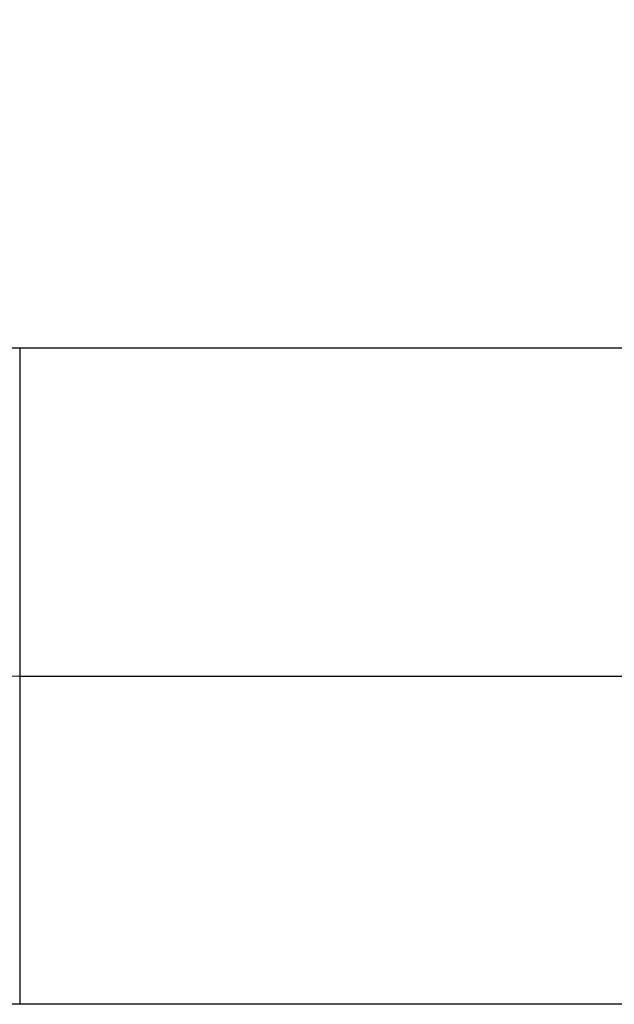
# Model space of a CAD drawing. Header units: inches. Extents: x -280 to 281, y -205 to 205.
# Tile 22 of 46: x 65.75 to 66.656, y -3.375 to -1.875. Entities that reach past the tile are written whole.
import ezdxf

# ---------------------------------------------------------------- set-up
doc = ezdxf.new("R2010")
doc.units = ezdxf.units.IN

# ---------------------------------------------------------------- blocks, each defined once
blk = doc.blocks.new('5222013350_00_G23_G27_BF_B3_B14_Motor_Bgr_63_EEXDe_1_1__9', base_point=(-96.5, -49.2509))
at = {"color": 7, "linetype": 'Continuous'}
blk.add_line((131.5, -5.7509), (166, -5.7509), dxfattribs=at)
blk.add_arc((131.5, -3.7509), 2, 180, 270, dxfattribs=at)
at = {"color": 8, "linetype": 'Continuous'}
for points, knots in [([(131.5002, -2.7509), (131.4922, -2.7509), (131.476, -2.7511), (131.4518, -2.752), (131.4276, -2.7534), (131.3794, -2.7575), (131.3074, -2.768), (131.1647, -2.8032), (130.9824, -2.8833), (130.7857, -3.0365), (130.6325, -3.2331), (130.5527, -3.4147), (130.5177, -3.5559), (130.5071, -3.6268), (130.5028, -3.675), (130.5012, -3.7003), (130.5002, -3.7257), (130.5001, -3.7426), (130.5, -3.7511)], [0, 0, 0, 0, 0.024235, 0.04847, 0.072697, 0.096909, 0.193673, 0.290494, 0.537345, 0.784196, 1.031047, 1.277898, 1.372499, 1.467041, 1.492404, 1.517775, 1.543153, 1.568531, 1.568531, 1.568531, 1.568531]), ([(131.4999, -6.7509), (131.4713, -6.7506), (131.414, -6.7502), (131.2404, -6.7425), (130.9799, -6.7124), (130.5122, -6.6019), (129.9473, -6.3538), (129.3572, -5.8942), (128.8974, -5.3041), (128.6493, -4.7394), (128.5387, -4.2721), (128.5085, -4.0117), (128.5007, -3.8379), (128.5002, -3.7801), (128.5, -3.7512)], [0, 0, 0, 0, 0.085917, 0.171843, 0.521146, 0.870499, 1.611052, 2.351605, 3.092157, 3.83271, 4.181541, 4.530322, 4.616975, 4.703583, 4.703583, 4.703583, 4.703583]), ([(130.5, -3.7511), (130.5001, -3.7591), (130.5002, -3.7752), (130.5011, -3.7993), (130.5025, -3.8234), (130.5066, -3.8715), (130.5171, -3.9435), (130.5523, -4.0862), (130.6324, -4.2685), (130.7856, -4.4652), (130.9822, -4.6184), (131.1638, -4.6982), (131.305, -4.7332), (131.3759, -4.7438), (131.4242, -4.7481), (131.4495, -4.7497), (131.475, -4.7507), (131.4919, -4.7508), (131.5004, -4.7509)], [0, 0, 0, 0, 0.024122, 0.048239, 0.07236, 0.096498, 0.193262, 0.290083, 0.536934, 0.783785, 1.030636, 1.277487, 1.372088, 1.46663, 1.492037, 1.517472, 1.542921, 1.568367, 1.568367, 1.568367, 1.568367]), ([(131.5004, -4.7509), (131.5004, -4.7527), (131.5004, -4.7563), (131.5004, -4.7618), (131.5004, -4.7673), (131.5004, -4.7727), (131.5004, -4.7782), (131.5004, -4.7837), (131.5004, -4.7892), (131.5004, -4.7948), (131.5004, -4.8003), (131.5004, -4.8058), (131.5004, -4.8114), (131.5004, -4.817), (131.5004, -4.8225), (131.5004, -4.8281), (131.5004, -4.8337), (131.5004, -4.8393), (131.5004, -4.8449), (131.5004, -4.8506), (131.5004, -4.8562), (131.5004, -4.8618), (131.5004, -4.8675), (131.5004, -4.8731), (131.5004, -4.8788), (131.5004, -4.8845), (131.5004, -4.8901), (131.5004, -4.8958), (131.5004, -4.9015), (131.5004, -4.9072), (131.5003, -4.9129), (131.5003, -4.9186), (131.5003, -4.9243), (131.5003, -4.93), (131.5003, -4.9357), (131.5003, -4.9414), (131.5003, -4.9472), (131.5003, -4.9529), (131.5003, -4.9586), (131.5003, -4.9644), (131.5003, -4.9701), (131.5003, -4.9758), (131.5003, -4.9816), (131.5003, -4.9873), (131.5003, -4.993), (131.5003, -4.9988), (131.5003, -5.0045), (131.5003, -5.0103), (131.5003, -5.016), (131.5003, -5.0217), (131.5003, -5.0275), (131.5003, -5.0332), (131.5003, -5.0389), (131.5003, -5.0447), (131.5003, -5.0504), (131.5003, -5.0562), (131.5003, -5.0619), (131.5003, -5.0676), (131.5003, -5.0733), (131.5003, -5.0791), (131.5003, -5.0848), (131.5003, -5.0905), (131.5003, -5.0962), (131.5003, -5.1019), (131.5003, -5.1076), (131.5003, -5.1133), (131.5003, -5.1184), (131.5003, -5.1228), (131.5003, -5.1267), (131.5003, -5.1305), (131.5003, -5.1344), (131.5003, -5.1382), (131.5003, -5.142), (131.5003, -5.1458), (131.5003, -5.1497), (131.5003, -5.1535), (131.5003, -5.1573), (131.5003, -5.1611), (131.5003, -5.1649), (131.5003, -5.1687), (131.5003, -5.1725), (131.5003, -5.1763), (131.5003, -5.1801), (131.5003, -5.1839), (131.5003, -5.1876), (131.5003, -5.1914), (131.5003, -5.1952), (131.5003, -5.1989), (131.5003, -5.2027), (131.5003, -5.2064), (131.5003, -5.2102), (131.5003, -5.2139), (131.5003, -5.2177), (131.5003, -5.2214), (131.5003, -5.2251), (131.5003, -5.2288), (131.5003, -5.2325), (131.5003, -5.2362), (131.5003, -5.2399), (131.5003, -5.2436), (131.5003, -5.2473), (131.5003, -5.251), (131.5003, -5.2546), (131.5003, -5.2583), (131.5003, -5.262), (131.5002, -5.2656), (131.5002, -5.2692), (131.5002, -5.2729), (131.5002, -5.2765), (131.5002, -5.2801), (131.5002, -5.2837), (131.5002, -5.2873), (131.5002, -5.2909), (131.5002, -5.2945), (131.5002, -5.2981), (131.5002, -5.3017), (131.5002, -5.3052), (131.5002, -5.3088), (131.5002, -5.3123), (131.5002, -5.3158), (131.5002, -5.3194), (131.5002, -5.3229), (131.5002, -5.3264), (131.5002, -5.3299), (131.5002, -5.3334), (131.5002, -5.3369), (131.5002, -5.3403), (131.5002, -5.3438), (131.5002, -5.3472), (131.5002, -5.3507), (131.5002, -5.3541), (131.5002, -5.3575), (131.5002, -5.3609), (131.5002, -5.3643), (131.5002, -5.3677), (131.5002, -5.3711), (131.5002, -5.3745), (131.5002, -5.3778), (131.5002, -5.3812), (131.5002, -5.3845), (131.5002, -5.3879), (131.5002, -5.3912), (131.5002, -5.3945), (131.5002, -5.3978), (131.5002, -5.401), (131.5002, -5.4043), (131.5002, -5.4076), (131.5002, -5.4108), (131.5002, -5.414), (131.5002, -5.4173), (131.5002, -5.4205), (131.5002, -5.4237), (131.5002, -5.4269), (131.5002, -5.43), (131.5002, -5.4332), (131.5002, -5.4363), (131.5002, -5.4395), (131.5002, -5.4426), (131.5002, -5.4457), (131.5002, -5.4488), (131.5002, -5.4519), (131.5002, -5.4549), (131.5002, -5.4579), (131.5002, -5.4606), (131.5002, -5.4633), (131.5002, -5.4659), (131.5002, -5.4685), (131.5002, -5.4711), (131.5002, -5.4737), (131.5002, -5.4763), (131.5002, -5.4788), (131.5002, -5.4814), (131.5002, -5.4839), (131.5002, -5.4864), (131.5002, -5.489), (131.5002, -5.4915), (131.5002, -5.494), (131.5002, -5.4965), (131.5002, -5.499), (131.5002, -5.5014), (131.5002, -5.5039), (131.5002, -5.5063), (131.5002, -5.5088), (131.5002, -5.5112), (131.5002, -5.5136), (131.5002, -5.516), (131.5002, -5.5184), (131.5002, -5.5208), (131.5002, -5.5231), (131.5002, -5.5255), (131.5002, -5.5278), (131.5002, -5.5302), (131.5002, -5.5325), (131.5002, -5.5348), (131.5002, -5.5371), (131.5002, -5.5394), (131.5002, -5.5417), (131.5002, -5.544), (131.5002, -5.5462), (131.5002, -5.5484), (131.5002, -5.5507), (131.5002, -5.5529), (131.5002, -5.5551), (131.5002, -5.5573), (131.5002, -5.5595), (131.5002, -5.5617), (131.5002, -5.5638), (131.5002, -5.566), (131.5002, -5.5681), (131.5002, -5.5702), (131.5002, -5.5724), (131.5002, -5.5745), (131.5002, -5.5766), (131.5002, -5.5786), (131.5002, -5.5807), (131.5002, -5.5828), (131.5002, -5.5848), (131.5002, -5.5868), (131.5002, -5.5889), (131.5002, -5.5909), (131.5002, -5.5929), (131.5002, -5.5949), (131.5002, -5.5968), (131.5002, -5.5988), (131.5002, -5.6007), (131.5002, -5.6027), (131.5002, -5.6046), (131.5002, -5.6065), (131.5002, -5.6084), (131.5002, -5.6103), (131.5002, -5.6122), (131.5002, -5.614), (131.5002, -5.6159), (131.5002, -5.6177), (131.5002, -5.6195), (131.5002, -5.6213), (131.5001, -5.6231), (131.5001, -5.6249), (131.5001, -5.6267), (131.5001, -5.6285), (131.5001, -5.6302), (131.5001, -5.632), (131.5001, -5.6337), (131.5001, -5.6354), (131.5001, -5.6371), (131.5001, -5.6388), (131.5001, -5.6404), (131.5001, -5.6421), (131.5001, -5.6437), (131.5001, -5.6454), (131.5001, -5.647), (131.5001, -5.6486), (131.5001, -5.6502), (131.5001, -5.6518), (131.5001, -5.6534), (131.5001, -5.6549), (131.5001, -5.6565), (131.5001, -5.658), (131.5001, -5.6595), (131.5001, -5.661), (131.5001, -5.6625), (131.5001, -5.664), (131.5001, -5.6654), (131.5001, -5.6669), (131.5001, -5.6683), (131.5001, -5.6698), (131.5001, -5.6712), (131.5001, -5.6726), (131.5001, -5.674), (131.5001, -5.6753), (131.5001, -5.6767), (131.5001, -5.678), (131.5001, -5.6794), (131.5001, -5.6807), (131.5001, -5.682), (131.5001, -5.6833), (131.5001, -5.6846), (131.5001, -5.6859), (131.5001, -5.6872), (131.5001, -5.6884), (131.5001, -5.6897), (131.5001, -5.6909), (131.5001, -5.6921), (131.5001, -5.6933), (131.5001, -5.6945), (131.5001, -5.6957), (131.5001, -5.6968), (131.5001, -5.698), (131.5001, -5.6991), (131.5001, -5.7003), (131.5001, -5.7014), (131.5001, -5.7025), (131.5001, -5.7036), (131.5001, -5.7046), (131.5001, -5.7057), (131.5001, -5.7067), (131.5001, -5.7078), (131.5001, -5.7088), (131.5001, -5.7098), (131.5001, -5.7108), (131.5001, -5.7118), (131.5001, -5.7128), (131.5001, -5.7137), (131.5001, -5.7147), (131.5001, -5.7156), (131.5001, -5.7165), (131.5001, -5.7174), (131.5001, -5.7183), (131.5001, -5.7192), (131.5001, -5.7201), (131.5001, -5.7209), (131.5001, -5.7218), (131.5001, -5.7226), (131.5001, -5.7234), (131.5001, -5.7242), (131.5001, -5.725), (131.5001, -5.7258), (131.5001, -5.7266), (131.5001, -5.7273), (131.5001, -5.7281), (131.5001, -5.7288), (131.5001, -5.7295), (131.5001, -5.7302), (131.5001, -5.7309), (131.5001, -5.7316), (131.5001, -5.7323), (131.5001, -5.7329), (131.5001, -5.7336), (131.5001, -5.7342), (131.5001, -5.7348), (131.5001, -5.7354), (131.5001, -5.736), (131.5001, -5.7366), (131.5001, -5.7372), (131.5001, -5.7378), (131.5001, -5.7383), (131.5001, -5.7389), (131.5001, -5.7394), (131.5001, -5.7399), (131.5001, -5.7404), (131.5001, -5.7409), (131.5, -5.7414), (131.5, -5.7419), (131.5, -5.7423), (131.5, -5.7428), (131.5, -5.7432), (131.5, -5.7436), (131.5, -5.744), (131.5, -5.7444), (131.5, -5.7448), (131.5, -5.7452), (131.5, -5.7455), (131.5, -5.7459), (131.5, -5.7462), (131.5, -5.7465), (131.5, -5.7468), (131.5, -5.7472), (131.5, -5.7474), (131.5, -5.7477), (131.5, -5.748), (131.5, -5.7483), (131.5, -5.7485), (131.5, -5.7487), (131.5, -5.749), (131.5, -5.7492), (131.5, -5.7494), (131.5, -5.7496), (131.5, -5.7497), (131.5, -5.7499), (131.5, -5.75), (131.5, -5.7502), (131.5, -5.7503), (131.5, -5.7504), (131.5, -5.7505), (131.5, -5.7506), (131.5, -5.7506), (131.5, -5.7507), (131.5, -5.7507), (131.5, -5.7508), (131.5, -5.7508), (131.5, -5.7509), (131.5, -5.7509), (131.5, -5.7509), (131.5, -5.7509), (131.5, -5.7509)], [0, 0, 0, 0, 0.005439, 0.010892, 0.016357, 0.021835, 0.027325, 0.032827, 0.038341, 0.043866, 0.049402, 0.054949, 0.060506, 0.066074, 0.071652, 0.077239, 0.082836, 0.088441, 0.094056, 0.099678, 0.105309, 0.110948, 0.116595, 0.122248, 0.127909, 0.133577, 0.13925, 0.14493, 0.150616, 0.156307, 0.162004, 0.167705, 0.173411, 0.179122, 0.184836, 0.190555, 0.196277, 0.202001, 0.207729, 0.21346, 0.219193, 0.224927, 0.230664, 0.236402, 0.242141, 0.247881, 0.253621, 0.259362, 0.265103, 0.270843, 0.276583, 0.282321, 0.288059, 0.293795, 0.299529, 0.305262, 0.310991, 0.316719, 0.322443, 0.328164, 0.333881, 0.339595, 0.345304, 0.351009, 0.356709, 0.362405, 0.368095, 0.371941, 0.375785, 0.379625, 0.383461, 0.387294, 0.391124, 0.394949, 0.398771, 0.402589, 0.406402, 0.410211, 0.414016, 0.417817, 0.421613, 0.425404, 0.429191, 0.432973, 0.43675, 0.440521, 0.444288, 0.448049, 0.451805, 0.455555, 0.4593, 0.463039, 0.466772, 0.470499, 0.47422, 0.477935, 0.481643, 0.485346, 0.489041, 0.492731, 0.496413, 0.500089, 0.503757, 0.507419, 0.511073, 0.514721, 0.518361, 0.521993, 0.525618, 0.529235, 0.532844, 0.536446, 0.540039, 0.543625, 0.547202, 0.550771, 0.554331, 0.557883, 0.561426, 0.56496, 0.568486, 0.572002, 0.57551, 0.579008, 0.582497, 0.585976, 0.589446, 0.592906, 0.596357, 0.599798, 0.603229, 0.606649, 0.61006, 0.61346, 0.61685, 0.620229, 0.623598, 0.626956, 0.630303, 0.633639, 0.636965, 0.640279, 0.643582, 0.646873, 0.650153, 0.653421, 0.656678, 0.659923, 0.663156, 0.666377, 0.669586, 0.672782, 0.675967, 0.679138, 0.682298, 0.685444, 0.688578, 0.691699, 0.694807, 0.697902, 0.700983, 0.704052, 0.707107, 0.709747, 0.712376, 0.714995, 0.717603, 0.720201, 0.722788, 0.725364, 0.72793, 0.730485, 0.733029, 0.735563, 0.738085, 0.740597, 0.743098, 0.745588, 0.748067, 0.750536, 0.752993, 0.755439, 0.757875, 0.760299, 0.762712, 0.765114, 0.767505, 0.769885, 0.772254, 0.774611, 0.776957, 0.779292, 0.781616, 0.783928, 0.786229, 0.788519, 0.790797, 0.793064, 0.795319, 0.797563, 0.799795, 0.802016, 0.804225, 0.806422, 0.808608, 0.810783, 0.812945, 0.815096, 0.817235, 0.819363, 0.821478, 0.823582, 0.825674, 0.827754, 0.829823, 0.831879, 0.833923, 0.835955, 0.837976, 0.839984, 0.84198, 0.843964, 0.845936, 0.847896, 0.849844, 0.851779, 0.853703, 0.855614, 0.857512, 0.859399, 0.861273, 0.863134, 0.864984, 0.86682, 0.868645, 0.870457, 0.872256, 0.874043, 0.875817, 0.877579, 0.879328, 0.881064, 0.882788, 0.884499, 0.886198, 0.887883, 0.889556, 0.891216, 0.892863, 0.894497, 0.896119, 0.897727, 0.899323, 0.900905, 0.902475, 0.904031, 0.905575, 0.907105, 0.908622, 0.910126, 0.911617, 0.913095, 0.914559, 0.916011, 0.917449, 0.918873, 0.920285, 0.921683, 0.923067, 0.924438, 0.925796, 0.92714, 0.928471, 0.929788, 0.931111, 0.932421, 0.933718, 0.935001, 0.936272, 0.937529, 0.938773, 0.940003, 0.941221, 0.942425, 0.943617, 0.944795, 0.94596, 0.947113, 0.948252, 0.949378, 0.950491, 0.951591, 0.952678, 0.953752, 0.954814, 0.955862, 0.956897, 0.95792, 0.95893, 0.959926, 0.96091, 0.961881, 0.962839, 0.963785, 0.964718, 0.965637, 0.966544, 0.967439, 0.96832, 0.969189, 0.970046, 0.970889, 0.97172, 0.972538, 0.973344, 0.974137, 0.974917, 0.975685, 0.97644, 0.977183, 0.977913, 0.978631, 0.979336, 0.980029, 0.980709, 0.981377, 0.982032, 0.982675, 0.983305, 0.983935, 0.984553, 0.985157, 0.98575, 0.986329, 0.986896, 0.98745, 0.987992, 0.988522, 0.989039, 0.989543, 0.990035, 0.990515, 0.990983, 0.991438, 0.991881, 0.992311, 0.99273, 0.993136, 0.993531, 0.993913, 0.994283, 0.994641, 0.994988, 0.995322, 0.995644, 0.995955, 0.996265, 0.996562, 0.996847, 0.997118, 0.997378, 0.997625, 0.997859, 0.998081, 0.998291, 0.998488, 0.998673, 0.998845, 0.999006, 0.999144, 0.999271, 0.999388, 0.999495, 0.999592, 0.999678, 0.999754, 0.999811, 0.999862, 0.999904, 0.999939, 0.999966, 0.999985, 0.999994, 1, 1, 1, 1]), ([(131.5004, -4.7509), (131.5239, -4.7509), (131.5709, -4.7509), (137.3443, -4.7509), (148.8207, -4.7509), (160.2736, -4.7509), (166, -4.7509)], [0, 0, 0, 0, 0.070479, 0.14101, 17.3203, 34.499589, 34.499589, 34.499589, 34.499589]), ([(131.5, -5.7509), (131.5, -5.7509), (131.5, -5.7509), (131.5, -5.7509), (131.5, -5.7509), (131.5, -5.7509), (131.5, -5.751), (131.5, -5.751), (131.5, -5.751), (131.5, -5.751), (131.5, -5.7511), (131.5, -5.7511), (131.5, -5.7512), (131.5, -5.7512), (131.5, -5.7513), (131.5, -5.7514), (131.5, -5.7514), (131.5, -5.7515), (131.5, -5.7516), (131.5, -5.7517), (131.5, -5.7518), (131.5, -5.7519), (131.5, -5.752), (131.5, -5.7521), (131.5, -5.7522), (131.5, -5.7523), (131.5, -5.7524), (131.5, -5.7525), (131.5, -5.7527), (131.5, -5.7528), (131.5, -5.7529), (131.5, -5.7531), (131.5, -5.7532), (131.5, -5.7534), (131.5, -5.7535), (131.5, -5.7537), (131.5, -5.7539), (131.5, -5.754), (131.5, -5.7542), (131.5, -5.7544), (131.5, -5.7546), (131.5, -5.7547), (131.5, -5.7549), (131.5, -5.7551), (131.5, -5.7553), (131.5, -5.7555), (131.5, -5.7557), (131.5, -5.756), (131.5, -5.7562), (131.5, -5.7564), (131.5, -5.7566), (131.5, -5.7568), (131.5, -5.7571), (131.5, -5.7573), (131.5, -5.7576), (131.5, -5.7578), (131.5, -5.7581), (131.5, -5.7583), (131.5, -5.7586), (131.5, -5.7589), (131.5, -5.7591), (131.5, -5.7594), (131.5, -5.7597), (131.5, -5.76), (131.5, -5.7603), (131.5, -5.7606), (131.5, -5.7609), (131.5, -5.7612), (131.5, -5.7615), (131.5, -5.7618), (131.5, -5.7622), (131.5, -5.7625), (131.5, -5.7628), (131.5, -5.7632), (131.5, -5.7635), (131.5, -5.7638), (131.5, -5.7642), (131.5, -5.7645), (131.5, -5.7649), (131.5, -5.7653), (131.5, -5.7657), (131.5, -5.766), (131.5, -5.7664), (131.5, -5.7668), (131.5, -5.7672), (131.5, -5.7676), (131.5, -5.768), (131.5, -5.7684), (131.5, -5.7688), (131.5, -5.7692), (131.5, -5.7696), (131.5, -5.77), (131.5, -5.7704), (131.5, -5.7709), (131.5, -5.7713), (131.5, -5.7717), (131.5, -5.7722), (131.5, -5.7726), (131.5, -5.7731), (131.5, -5.7735), (131.5, -5.774), (131.5, -5.7745), (131.5, -5.7749), (131.5, -5.7754), (131.5, -5.7759), (131.5, -5.7764), (131.5, -5.7769), (131.5, -5.7773), (131.5, -5.7778), (131.5, -5.7784), (131.5, -5.7789), (131.5, -5.7794), (131.5, -5.7799), (131.5, -5.7804), (131.5, -5.781), (131.5, -5.7815), (131.5, -5.782), (131.5, -5.7826), (131.5, -5.7831), (131.5, -5.7837), (131.5, -5.7842), (131.5, -5.7848), (131.5, -5.7854), (131.5, -5.7859), (131.5, -5.7865), (131.5, -5.7871), (131.5, -5.7877), (131.5, -5.7883), (131.5, -5.7889), (131.5, -5.7895), (131.5, -5.7901), (131.5, -5.7907), (131.5, -5.7913), (131.5, -5.792), (131.5, -5.7926), (131.5, -5.7932), (131.5, -5.7939), (131.5, -5.7945), (131.5, -5.7952), (131.5, -5.7958), (131.5, -5.7965), (131.5, -5.7971), (131.5, -5.7978), (131.5, -5.7985), (131.5, -5.7992), (131.5, -5.7998), (131.5, -5.8005), (131.5, -5.8012), (131.5, -5.8019), (131.5, -5.8026), (131.5, -5.8034), (131.5, -5.8041), (131.5, -5.8048), (131.5, -5.8055), (131.5, -5.8062), (131.5, -5.807), (131.5, -5.8077), (131.5, -5.8085), (131.5, -5.8092), (131.5, -5.81), (131.5, -5.8107), (131.5, -5.8115), (131.5, -5.8123), (131.5, -5.8131), (131.5, -5.8138), (131.5, -5.8146), (131.5, -5.8154), (131.5, -5.8162), (131.5, -5.817), (131.5, -5.8178), (131.5, -5.8186), (131.5, -5.8195), (131.5, -5.8203), (131.5, -5.8211), (131.5, -5.8219), (131.5, -5.8227), (131.5, -5.8236), (131.5, -5.8244), (131.5, -5.8252), (131.5, -5.8261), (131.5, -5.8269), (131.5, -5.8278), (131.5, -5.8286), (131.5, -5.8295), (131.5, -5.8304), (131.5, -5.8312), (131.5, -5.8321), (131.5, -5.833), (131.5, -5.8339), (131.5, -5.8348), (131.5, -5.8357), (131.5, -5.8366), (131.5, -5.8375), (131.5, -5.8384), (131.5, -5.8393), (131.5, -5.8402), (131.5, -5.8412), (131.5, -5.8421), (131.5, -5.843), (131.5, -5.844), (131.5, -5.8449), (131.5, -5.8459), (131.5, -5.8468), (131.5, -5.8478), (131.5, -5.8488), (131.5, -5.8497), (131.5, -5.8507), (131.5, -5.8517), (131.5, -5.8527), (131.5, -5.8537), (131.5, -5.8547), (131.5, -5.8557), (131.5, -5.8567), (131.5, -5.8577), (131.5, -5.8587), (131.5, -5.8598), (131.5, -5.8608), (131.5, -5.8618), (131.5, -5.8628), (131.5, -5.8639), (131.5, -5.8649), (131.5, -5.866), (131.5, -5.8671), (131.5, -5.8681), (131.5, -5.8692), (131.5, -5.8703), (131.5, -5.8713), (131.5, -5.8724), (131.5, -5.8735), (131.5, -5.8746), (131.5, -5.8757), (131.5, -5.8768), (131.5, -5.8779), (131.5, -5.879), (131.5, -5.8801), (131.5, -5.8812), (131.5, -5.8824), (131.5, -5.8835), (131.5, -5.8846), (131.5, -5.8858), (131.5, -5.8869), (131.5, -5.8881), (131.5, -5.8892), (131.5, -5.8904), (131.5, -5.8915), (131.5, -5.8927), (131.5, -5.8939), (131.5, -5.8951), (131.5, -5.8962), (131.5, -5.8974), (131.5, -5.8986), (131.5, -5.8998), (131.5, -5.901), (131.5, -5.9022), (131.5, -5.9034), (131.5, -5.9047), (131.5, -5.9059), (131.5, -5.9071), (131.5, -5.9083), (131.5, -5.9096), (131.5, -5.9108), (131.5, -5.9121), (131.5, -5.9133), (131.5, -5.9146), (131.5, -5.9158), (131.5, -5.9171), (131.5, -5.9183), (131.5, -5.9196), (131.5, -5.9209), (131.5, -5.9222), (131.5, -5.9235), (131.5, -5.9247), (131.5, -5.926), (131.5, -5.9273), (131.5, -5.9286), (131.5, -5.9299), (131.5, -5.9313), (131.5, -5.9326), (131.5, -5.9339), (131.5, -5.9352), (131.5, -5.9366), (131.5, -5.9379), (131.5, -5.9392), (131.5, -5.9406), (131.5, -5.9419), (131.5, -5.9433), (131.5, -5.9446), (131.5, -5.946), (131.5, -5.9474), (131.5, -5.9487), (131.5, -5.9501), (131.5, -5.9515), (131.5, -5.9529), (131.5, -5.9543), (131.5, -5.9556), (131.5, -5.957), (131.5, -5.9584), (131.5, -5.9599), (131.5, -5.9613), (131.5, -5.9627), (131.5, -5.9641), (131.5, -5.9655), (131.5, -5.967), (131.5, -5.9684), (131.5, -5.9698), (131.5, -5.9713), (131.5, -5.9727), (131.5, -5.9742), (131.5, -5.9756), (131.5, -5.9771), (131.5, -5.9785), (131.5, -5.98), (131.5, -5.9815), (131.5, -5.9829), (131.5, -5.9844), (131.5, -5.9859), (131.5, -5.9874), (131.5, -5.9889), (131.5, -5.9904), (131.5, -5.9919), (131.5, -5.9934), (131.5, -5.9949), (131.5, -5.9964), (131.5, -5.9979), (131.5, -5.9995), (131.5, -6.001), (131.5, -6.0025), (131.5, -6.0041), (131.5, -6.0056), (131.5, -6.0071), (131.5, -6.0087), (131.5, -6.0102), (131.5, -6.0118), (131.5, -6.0134), (131.5, -6.0149), (131.5, -6.0165), (131.5, -6.0181), (131.5, -6.0196), (131.5, -6.0212), (131.5, -6.0228), (131.5, -6.0244), (131.5, -6.026), (131.5, -6.0276), (131.5, -6.0292), (131.5, -6.0308), (131.5, -6.0324), (131.5, -6.034), (131.5, -6.0356), (131.5, -6.0373), (131.5, -6.0389), (131.5, -6.0405), (131.5, -6.0421), (131.5, -6.0439), (131.5, -6.0457), (131.5, -6.0476), (131.5, -6.0495), (131.5, -6.0514), (131.5, -6.0533), (131.5, -6.0552), (131.5, -6.0571), (131.5, -6.0591), (131.5, -6.061), (131.5, -6.0629), (131.5, -6.0649), (131.5, -6.0668), (131.5, -6.0688), (131.5, -6.0707), (131.5, -6.0727), (131.5, -6.0746), (131.5, -6.0766), (131.5, -6.0786), (131.5, -6.0806), (131.5, -6.0825), (131.5, -6.0845), (131.5, -6.0865), (131.5, -6.0885), (131.5, -6.0905), (131.5, -6.0925), (131.5, -6.0945), (131.5, -6.0966), (131.5, -6.0986), (131.5, -6.1006), (131.5, -6.1026), (131.5, -6.1047), (131.5, -6.1067), (131.5, -6.1088), (131.5, -6.1108), (131.5, -6.1129), (131.5, -6.1149), (131.5, -6.117), (131.5, -6.119), (131.5, -6.1211), (131.5, -6.1232), (131.5, -6.1253), (131.5, -6.1273), (131.5, -6.1294), (131.5, -6.1315), (131.5, -6.1336), (131.5, -6.1357), (131.5, -6.1378), (131.5, -6.1399), (131.5, -6.142), (131.5, -6.1441), (131.5, -6.1462), (131.5, -6.1484), (131.5, -6.1505), (131.5, -6.1526), (131.5, -6.1548), (131.5, -6.1569), (131.5, -6.159), (131.5, -6.1612), (131.5, -6.1633), (131.5, -6.1655), (131.5, -6.1676), (131.5, -6.1698), (131.5, -6.172), (131.5, -6.1741), (131.5, -6.1763), (131.5, -6.1785), (131.5, -6.1806), (131.5, -6.1828), (131.5, -6.185), (131.5, -6.1872), (131.5, -6.1894), (131.5, -6.1916), (131.5, -6.1938), (131.5, -6.196), (131.5, -6.1982), (131.4999, -6.2004), (131.4999, -6.2026), (131.4999, -6.2048), (131.4999, -6.207), (131.4999, -6.2092), (131.4999, -6.2115), (131.4999, -6.2137), (131.4999, -6.2159), (131.4999, -6.2181), (131.4999, -6.2204), (131.4999, -6.2226), (131.4999, -6.2249), (131.4999, -6.2271), (131.4999, -6.2293), (131.4999, -6.2316), (131.4999, -6.2338), (131.4999, -6.2361), (131.4999, -6.2384), (131.4999, -6.2406), (131.4999, -6.2429), (131.4999, -6.2451), (131.4999, -6.2474), (131.4999, -6.2497), (131.4999, -6.252), (131.4999, -6.2542), (131.4999, -6.2565), (131.4999, -6.2588), (131.4999, -6.2611), (131.4999, -6.2634), (131.4999, -6.2657), (131.4999, -6.268), (131.4999, -6.2703), (131.4999, -6.2725), (131.4999, -6.2748), (131.4999, -6.2772), (131.4999, -6.2795), (131.4999, -6.2818), (131.4999, -6.2841), (131.4999, -6.2864), (131.4999, -6.2887), (131.4999, -6.291), (131.4999, -6.2933), (131.4999, -6.2957), (131.4999, -6.298), (131.4999, -6.3003), (131.4999, -6.3026), (131.4999, -6.305), (131.4999, -6.3073), (131.4999, -6.3096), (131.4999, -6.312), (131.4999, -6.3143), (131.4999, -6.3166), (131.4999, -6.319), (131.4999, -6.3213), (131.4999, -6.3237), (131.4999, -6.326), (131.4999, -6.3283), (131.4999, -6.3307), (131.4999, -6.333), (131.4999, -6.3354), (131.4999, -6.3378), (131.4999, -6.3401), (131.4999, -6.3425), (131.4999, -6.3448), (131.4999, -6.3472), (131.4999, -6.3496), (131.4999, -6.3519), (131.4999, -6.3543), (131.4999, -6.3567), (131.4999, -6.359), (131.4999, -6.3614), (131.4999, -6.3638), (131.4999, -6.3661), (131.4999, -6.3685), (131.4999, -6.3709), (131.4999, -6.3733), (131.4999, -6.3757), (131.4999, -6.378), (131.4999, -6.3804), (131.4999, -6.3832), (131.4999, -6.3863), (131.4999, -6.3898), (131.4999, -6.3934), (131.4999, -6.3969), (131.4999, -6.4004), (131.4999, -6.404), (131.4999, -6.4075), (131.4999, -6.411), (131.4999, -6.4146), (131.4999, -6.4181), (131.4999, -6.4216), (131.4999, -6.4252), (131.4999, -6.4287), (131.4999, -6.4323), (131.4999, -6.4358), (131.4999, -6.4394), (131.4999, -6.4429), (131.4999, -6.4464), (131.4999, -6.45), (131.4999, -6.4535), (131.4999, -6.4571), (131.4999, -6.4606), (131.4999, -6.4642), (131.4999, -6.4677), (131.4999, -6.4713), (131.4999, -6.4749), (131.4999, -6.4784), (131.4999, -6.482), (131.4999, -6.4855), (131.4999, -6.4891), (131.4999, -6.4926), (131.4999, -6.4962), (131.4999, -6.4997), (131.4999, -6.5033), (131.4999, -6.5068), (131.4999, -6.5104), (131.4999, -6.5139), (131.4999, -6.5175), (131.4999, -6.521), (131.4999, -6.5246), (131.4999, -6.5281), (131.4999, -6.5317), (131.4999, -6.5352), (131.4999, -6.5388), (131.4999, -6.5423), (131.4999, -6.5459), (131.4999, -6.5494), (131.4999, -6.553), (131.4999, -6.5565), (131.4999, -6.5601), (131.4999, -6.5636), (131.4999, -6.5671), (131.4999, -6.5707), (131.4999, -6.5742), (131.4999, -6.5778), (131.4999, -6.5813), (131.4999, -6.5848), (131.4999, -6.5883), (131.4999, -6.5919), (131.4999, -6.5954), (131.4999, -6.5989), (131.4999, -6.6024), (131.4999, -6.606), (131.4999, -6.6095), (131.4999, -6.613), (131.4999, -6.6165), (131.4999, -6.62), (131.4999, -6.6235), (131.4999, -6.627), (131.4999, -6.6305), (131.4999, -6.634), (131.4999, -6.6375), (131.4999, -6.641), (131.4999, -6.6445), (131.4999, -6.648), (131.4999, -6.6515), (131.4999, -6.655), (131.4999, -6.6584), (131.4999, -6.6619), (131.4999, -6.6654), (131.4999, -6.6689), (131.4999, -6.6723), (131.4999, -6.6758), (131.4999, -6.6792), (131.4999, -6.6827), (131.4999, -6.6861), (131.4999, -6.6896), (131.4999, -6.693), (131.4999, -6.6965), (131.4999, -6.6999), (131.4999, -6.7033), (131.4999, -6.7068), (131.4999, -6.7102), (131.4999, -6.7136), (131.4999, -6.717), (131.4999, -6.7204), (131.4999, -6.7238), (131.4999, -6.7272), (131.4999, -6.7306), (131.4999, -6.734), (131.4999, -6.7374), (131.4999, -6.7408), (131.4999, -6.7442), (131.4999, -6.7475), (131.4999, -6.7498), (131.4999, -6.7509)], [0, 0, 0, 0, 0.000002, 0.00001, 0.000022, 0.000039, 0.000061, 0.000088, 0.00012, 0.000157, 0.000199, 0.000246, 0.000298, 0.000355, 0.000418, 0.000485, 0.000557, 0.000634, 0.000716, 0.000804, 0.000897, 0.000994, 0.001092, 0.001195, 0.001302, 0.001414, 0.00153, 0.001652, 0.001778, 0.001909, 0.002044, 0.002184, 0.00233, 0.002479, 0.002634, 0.002794, 0.002958, 0.003127, 0.003301, 0.00348, 0.003663, 0.003852, 0.004045, 0.004239, 0.004437, 0.00464, 0.004847, 0.00506, 0.005277, 0.005499, 0.005725, 0.005956, 0.006192, 0.006433, 0.006678, 0.006929, 0.007184, 0.007444, 0.007708, 0.007978, 0.008252, 0.008531, 0.008815, 0.009103, 0.009397, 0.009695, 0.009999, 0.010307, 0.01062, 0.010938, 0.01126, 0.011588, 0.011921, 0.012258, 0.0126, 0.012948, 0.0133, 0.013657, 0.01402, 0.014387, 0.014759, 0.015136, 0.015518, 0.015905, 0.016298, 0.016695, 0.017087, 0.017485, 0.017887, 0.018294, 0.018706, 0.019123, 0.019545, 0.019971, 0.020403, 0.020839, 0.02128, 0.021726, 0.022177, 0.022633, 0.023094, 0.023559, 0.02403, 0.024505, 0.024986, 0.025471, 0.025961, 0.026456, 0.026956, 0.027461, 0.027971, 0.028486, 0.029006, 0.029531, 0.03006, 0.030595, 0.031135, 0.031679, 0.032229, 0.032783, 0.033343, 0.033907, 0.034477, 0.035051, 0.035631, 0.036215, 0.036804, 0.037399, 0.037998, 0.038603, 0.039212, 0.039826, 0.040446, 0.04107, 0.0417, 0.042334, 0.042974, 0.043618, 0.044268, 0.044923, 0.045583, 0.046247, 0.046917, 0.047592, 0.048272, 0.048957, 0.049647, 0.050342, 0.051043, 0.051748, 0.052458, 0.053174, 0.053895, 0.05462, 0.055351, 0.056087, 0.056828, 0.057574, 0.058326, 0.059082, 0.059844, 0.06061, 0.061382, 0.062159, 0.062941, 0.063728, 0.064521, 0.065318, 0.066121, 0.066929, 0.067742, 0.06856, 0.069383, 0.070212, 0.071027, 0.071847, 0.072673, 0.073504, 0.07434, 0.075181, 0.076027, 0.076879, 0.077735, 0.078597, 0.079464, 0.080336, 0.081214, 0.082096, 0.082984, 0.083876, 0.084774, 0.085677, 0.086585, 0.087498, 0.088416, 0.089339, 0.090267, 0.0912, 0.092139, 0.093082, 0.094031, 0.094984, 0.095943, 0.096906, 0.097875, 0.098848, 0.099827, 0.10081, 0.101799, 0.102792, 0.103791, 0.104794, 0.105803, 0.106816, 0.107835, 0.108858, 0.109886, 0.110919, 0.111957, 0.113, 0.114048, 0.115101, 0.116159, 0.117221, 0.118289, 0.119361, 0.120438, 0.12152, 0.122607, 0.123699, 0.124796, 0.125897, 0.127004, 0.128115, 0.129231, 0.130351, 0.131477, 0.132607, 0.133743, 0.134882, 0.136027, 0.137177, 0.138331, 0.13949, 0.140654, 0.141822, 0.142996, 0.144174, 0.145356, 0.146544, 0.147736, 0.148933, 0.150134, 0.151341, 0.152551, 0.153767, 0.154987, 0.156212, 0.157442, 0.158676, 0.159915, 0.161159, 0.162407, 0.16366, 0.164917, 0.166179, 0.167446, 0.168717, 0.169993, 0.171273, 0.172558, 0.173848, 0.175142, 0.176441, 0.177744, 0.179052, 0.180364, 0.181681, 0.183003, 0.184329, 0.185659, 0.186994, 0.188334, 0.189678, 0.191026, 0.192379, 0.193737, 0.195098, 0.196465, 0.197836, 0.199211, 0.200591, 0.201975, 0.203363, 0.204756, 0.206154, 0.207556, 0.208962, 0.210372, 0.211788, 0.213207, 0.214631, 0.216059, 0.217491, 0.218928, 0.220369, 0.221815, 0.223265, 0.224719, 0.226178, 0.227641, 0.229108, 0.230579, 0.232055, 0.233535, 0.23502, 0.236508, 0.238001, 0.239498, 0.241, 0.242505, 0.244015, 0.24553, 0.247048, 0.248571, 0.250097, 0.251628, 0.253164, 0.254703, 0.256247, 0.257795, 0.259347, 0.260903, 0.262463, 0.264028, 0.265597, 0.267169, 0.268746, 0.270327, 0.271913, 0.273502, 0.275096, 0.276693, 0.278295, 0.279901, 0.28151, 0.283124, 0.284742, 0.286364, 0.287991, 0.289621, 0.291255, 0.292893, 0.294784, 0.296679, 0.29858, 0.300486, 0.302397, 0.304313, 0.306234, 0.30816, 0.310091, 0.312027, 0.313968, 0.315914, 0.317865, 0.319821, 0.321781, 0.323746, 0.325716, 0.327691, 0.329671, 0.331655, 0.333644, 0.335637, 0.337635, 0.339638, 0.341646, 0.343657, 0.345674, 0.347695, 0.34972, 0.35175, 0.353784, 0.355823, 0.357866, 0.359913, 0.361965, 0.364021, 0.366081, 0.368146, 0.370214, 0.372287, 0.374364, 0.376445, 0.378531, 0.38062, 0.382713, 0.384811, 0.386912, 0.389018, 0.391127, 0.39324, 0.395358, 0.397479, 0.399604, 0.401733, 0.403865, 0.406002, 0.408142, 0.410285, 0.412433, 0.414584, 0.416739, 0.418898, 0.42106, 0.423225, 0.425395, 0.427567, 0.429743, 0.431923, 0.434106, 0.436293, 0.438483, 0.440676, 0.442873, 0.445073, 0.447276, 0.449482, 0.451692, 0.453905, 0.456121, 0.45834, 0.460563, 0.462788, 0.465017, 0.467249, 0.469483, 0.471721, 0.473962, 0.476205, 0.478452, 0.480701, 0.482954, 0.485209, 0.487467, 0.489728, 0.491991, 0.494257, 0.496526, 0.498798, 0.501073, 0.50335, 0.505629, 0.507912, 0.510196, 0.512484, 0.514774, 0.517066, 0.519361, 0.521658, 0.523958, 0.52626, 0.528564, 0.530871, 0.53318, 0.535491, 0.537805, 0.540121, 0.542439, 0.544759, 0.547082, 0.549406, 0.551733, 0.554061, 0.556392, 0.558725, 0.56106, 0.563396, 0.565735, 0.568076, 0.570418, 0.572763, 0.575109, 0.577457, 0.579807, 0.582158, 0.584512, 0.586867, 0.589224, 0.591582, 0.593942, 0.596304, 0.598667, 0.601032, 0.603398, 0.605766, 0.608136, 0.610506, 0.612879, 0.615252, 0.617627, 0.620004, 0.622382, 0.624761, 0.627141, 0.629523, 0.631905, 0.635427, 0.638951, 0.642477, 0.646004, 0.649534, 0.653065, 0.656598, 0.660133, 0.66367, 0.667208, 0.670747, 0.674288, 0.67783, 0.681373, 0.684917, 0.688463, 0.69201, 0.695557, 0.699106, 0.702655, 0.706205, 0.709756, 0.713307, 0.716859, 0.720411, 0.723964, 0.727517, 0.731071, 0.734624, 0.738178, 0.741732, 0.745285, 0.748839, 0.752393, 0.755946, 0.759499, 0.763052, 0.766604, 0.770156, 0.773707, 0.777258, 0.780807, 0.784357, 0.787905, 0.791452, 0.794999, 0.798544, 0.802088, 0.805631, 0.809173, 0.812713, 0.816252, 0.81979, 0.823326, 0.82686, 0.830393, 0.833924, 0.837453, 0.840981, 0.844506, 0.848029, 0.851551, 0.85507, 0.858587, 0.862101, 0.865613, 0.869123, 0.87263, 0.876135, 0.879637, 0.883136, 0.886633, 0.890126, 0.893617, 0.897105, 0.90059, 0.904071, 0.907549, 0.911024, 0.914496, 0.917965, 0.921429, 0.924891, 0.928348, 0.931802, 0.935252, 0.938699, 0.942141, 0.94558, 0.949014, 0.952445, 0.955871, 0.959293, 0.962711, 0.966124, 0.969533, 0.972937, 0.976337, 0.979732, 0.983122, 0.986507, 0.989888, 0.993264, 0.996634, 1, 1, 1, 1]), ([(166, -6.7509), (160.2736, -6.7509), (148.8207, -6.7509), (137.3443, -6.7509), (131.5707, -6.7509), (131.5235, -6.7509), (131.4999, -6.7509)], [0, 0, 0, 0, 17.179289, 34.358579, 34.429322, 34.500075, 34.500075, 34.500075, 34.500075])]:
    blk.add_open_spline(points, degree=3, knots=knots, dxfattribs=at)
blk = doc.blocks.new('5222013350_00_G23_G27_BF_B3_B14_Motor_Bgr_63_EEXDe_1__10', base_point=(-96.5, -49.2509))
blk.add_blockref('5222013350_00_G23_G27_BF_B3_B14_Motor_Bgr_63_EEXDe_1_1__9', (-96.5, -49.2509))
blk = doc.blocks.new('VordansichtA_von_', base_point=(60.25, 50))
blk.add_blockref('5222013350_00_G23_G27_BF_B3_B14_Motor_Bgr_63_EEXDe_1__10', (-96.5, -49.2509))

msp = doc.modelspace()

# ---------------------------------------------------------------- block references
at = {"xscale": 0.5, "yscale": 0.5, "zscale": 0.5}
msp.add_blockref('VordansichtA_von_', (30.125, 25), dxfattribs=at)

doc.saveas('drawing.dxf')
